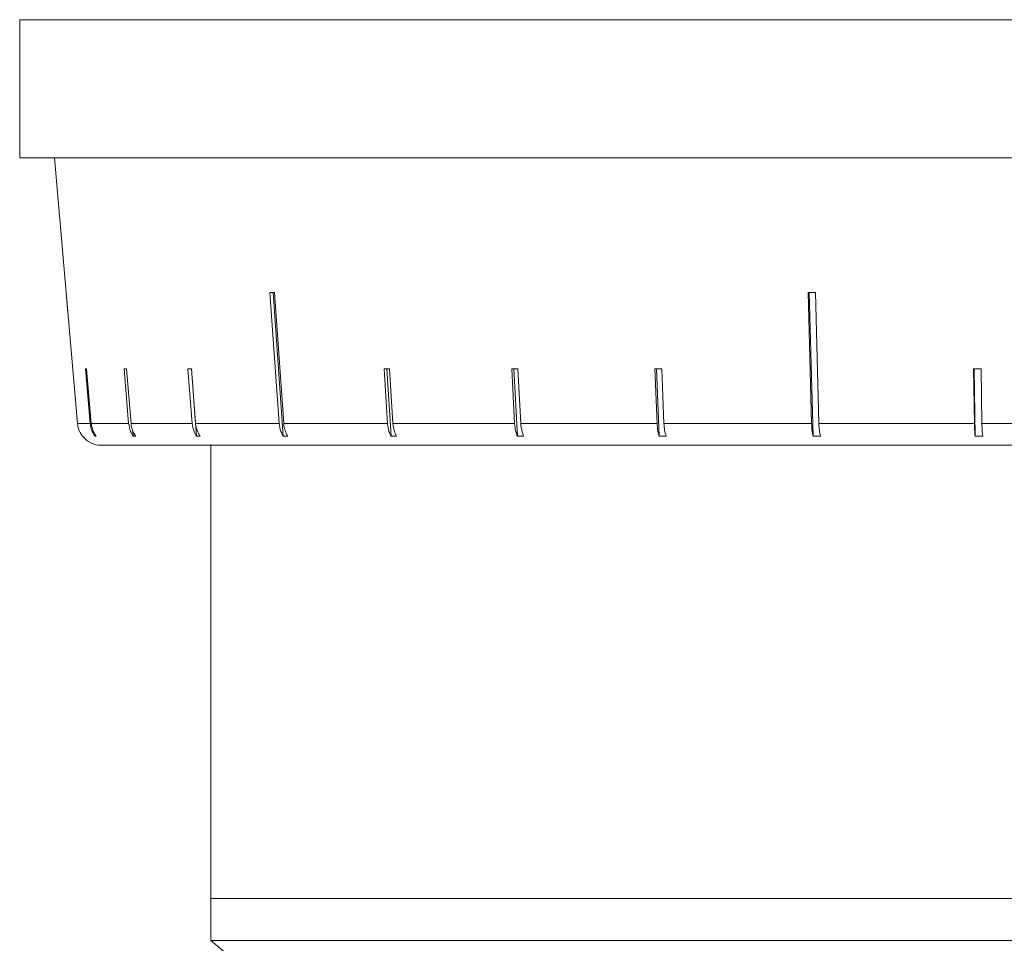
# Model space of a CAD drawing. Header units: inches. Extents: x -3.7 to 22.7, y -9.6 to 17.3.
# Tile 5 of 130: x -2.1 to -0.8, y -1.6 to -0.4. Entities that reach past the tile are written whole.
import ezdxf

# ---------------------------------------------------------------- set-up
doc = ezdxf.new("R2010")
doc.units = ezdxf.units.IN
doc.header["$MEASUREMENT"] = 0

msp = doc.modelspace()

# ---------------------------------------------------------------- linework, layer by layer
at = {"color": 7, "linetype": 'Continuous', "lineweight": 15}
for p, q in [((-2.0912, -0.3617), (-2.0912, -0.5417)), ((-2.0912, -0.3617), (0.8448, -0.3617)), ((-2.0876, -0.3617), (-2.0912, -0.3617)), ((-2.0689, -0.3617), (-2.0833, -0.3617)), ((-2.0343, -0.3617), (-2.0594, -0.3617)), ((-1.9842, -0.3617), (-2.0198, -0.3617)), ((-1.9193, -0.3617), (-1.9649, -0.3617)), ((-1.8401, -0.3617), (-1.8952, -0.3617)), ((-1.7476, -0.3617), (-1.8117, -0.3617)), ((-1.6428, -0.3617), (-1.7151, -0.3617)), ((-1.5268, -0.3617), (-1.6065, -0.3617)), ((-1.4009, -0.3617), (-1.4872, -0.3617)), ((-1.2665, -0.3617), (-1.3584, -0.3617)), ((-1.1251, -0.3617), (-1.2216, -0.3617)), ((-0.9781, -0.3617), (-1.0782, -0.3617)), ((-0.8273, -0.3617), (-0.9298, -0.3617)), ((0.8448, -0.5417), (-2.0912, -0.5417)), ((-2.046, -0.5417), (-2.0307, -0.7175)), ((-2.0157, -0.8884), (-2.0307, -0.7175)), ((-2.0307, -0.7175), (-2.0283, -0.7445)), ((-1.7648, -0.7175), (-1.7527, -0.8884)), ((-1.7607, -0.7175), (-1.7475, -0.9048)), ((-1.7468, -0.8884), (-1.7589, -0.7175)), ((-1.0629, -0.7175), (-1.0583, -0.8884)), ((-1.0614, -0.7175), (-1.0563, -0.9048)), ((-1.0488, -0.8884), (-1.0534, -0.7175)), ((-2.0055, -0.8171), (-1.9993, -0.8884)), ((-1.9978, -0.8884), (-2.0039, -0.8171)), ((-1.955, -0.8171), (-1.9491, -0.8884)), ((-1.946, -0.8884), (-1.9519, -0.8171)), ((-1.8718, -0.8171), (-1.8662, -0.8884)), ((-1.8673, -0.8171), (-1.8605, -0.9048)), ((-1.8617, -0.8884), (-1.8672, -0.8171)), ((-1.6158, -0.8171), (-1.6114, -0.8884)), ((-1.6123, -0.8171), (-1.6068, -0.9048)), ((-1.6043, -0.8884), (-1.6087, -0.8171)), ((-1.4494, -0.8171), (-1.4457, -0.8884)), ((-1.4465, -0.8171), (-1.442, -0.9048)), ((-1.4377, -0.8884), (-1.4413, -0.8171)), ((-1.2627, -0.8171), (-1.2599, -0.8884)), ((-1.2604, -0.8171), (-1.2569, -0.9048)), ((-1.2509, -0.8884), (-1.2538, -0.8171)), ((-0.847, -0.8171), (-0.846, -0.8884)), ((-0.8462, -0.8171), (-0.845, -0.9048)), ((-0.8361, -0.8884), (-0.8371, -0.8171)), ((-2.0165, -0.8796), (-2.0157, -0.8884)), ((-2.0157, -0.8884), (-1.9993, -0.8884)), ((-1.9978, -0.8884), (-1.9491, -0.8884)), ((-1.946, -0.8884), (-1.8662, -0.8884)), ((-1.9435, -0.8981), (-1.943, -0.9048)), ((-1.8617, -0.8884), (-1.7527, -0.8884)), ((-1.7468, -0.8884), (-1.6114, -0.8884)), ((-1.6043, -0.8884), (-1.4457, -0.8884)), ((-1.4377, -0.8884), (-1.2599, -0.8884)), ((-1.2509, -0.8884), (-1.0583, -0.8884)), ((-1.0488, -0.8884), (-0.846, -0.8884)), ((-0.8361, -0.8884), (-0.6282, -0.8884)), ((-1.9933, -0.9015), (-1.993, -0.9048)), ((-1.9914, -0.9048), (-1.993, -0.9048)), ((-1.9399, -0.9048), (-1.943, -0.9048)), ((-1.8559, -0.9048), (-1.8605, -0.9048)), ((-1.7416, -0.9048), (-1.7475, -0.9048)), ((-1.5998, -0.9048), (-1.6068, -0.9048)), ((-1.4339, -0.9048), (-1.442, -0.9048)), ((-1.248, -0.9048), (-1.2569, -0.9048)), ((-1.0468, -0.9048), (-1.0563, -0.9048)), ((-0.8351, -0.9048), (-0.845, -0.9048)), ((0.7384, -0.9167), (-1.9848, -0.9167)), ((-1.8417, -0.9167), (-1.8417, -1.5078)), ((-1.8417, -1.5078), (-1.8417, -1.5622)), ((-1.8417, -1.5078), (0.5953, -1.5078)), ((-1.8417, -1.5078), (0.5694, -1.5078)), ((-1.8417, -1.5622), (-1.3107, -2.0078)), ((0.5694, -1.5622), (-1.8417, -1.5622))]:
    msp.add_line(p, q, dxfattribs=at)
msp.add_arc((-1.9848, -0.8857), 0.031, 217.9865, 270, dxfattribs=at)
for centre, major_axis, ratio, start_param, end_param in [((-0.6144, -0.5934), (1.4183, 0.1007), 0.051167, 3.762741, 3.769792), ((-0.6199, -0.5934), (1.4182, 0.0386), 0.083147, 4.392432, 4.399483), ((-0.6126, -0.6938), (1.4095, 0.1218), 0.013584, 3.293946, 3.301041), ((-0.613, -0.6938), (1.4095, 0.1174), 0.026849, 3.44996, 3.457055), ((-0.6136, -0.6938), (1.4095, 0.11), 0.039478, 3.60619, 3.613285), ((-0.6156, -0.6938), (1.4095, 0.0875), 0.061627, 3.919602, 3.926696), ((-0.6169, -0.6938), (1.4095, 0.0728), 0.070593, 4.076861, 4.083955), ((-0.6183, -0.6938), (1.4095, 0.0563), 0.077831, 4.23448, 4.241575), ((-0.6215, -0.6938), (1.4095, 0.0194), 0.086398, 4.550566, 4.557661)]:
    msp.add_ellipse(centre, major_axis=major_axis, ratio=ratio, start_param=start_param, end_param=end_param, dxfattribs=at)
for points, knots in [([(-2.0093, -0.9048), (-2.0094, -0.9046), (-2.0116, -0.9017), (-2.0145, -0.8963), (-2.0154, -0.8907), (-2.0157, -0.8884)], [0, 0, 0, 0, 0.032685, 0.618346, 1, 1, 1, 1]), ([(-1.9993, -0.8884), (-1.9987, -0.8919), (-1.9977, -0.8978), (-1.9944, -0.9027), (-1.993, -0.9048)], [0, 0, 0, 0, 0.5853453, 1, 1, 1, 1]), ([(-1.9914, -0.9048), (-1.993, -0.9023), (-1.9963, -0.8973), (-1.9973, -0.8914), (-1.9978, -0.8884)], [0, 0, 0, 0, 0.496928, 1, 1, 1, 1]), ([(-1.9491, -0.8884), (-1.9485, -0.8919), (-1.9475, -0.8978), (-1.9443, -0.9027), (-1.943, -0.9048)], [0, 0, 0, 0, 0.585345, 1, 1, 1, 1]), ([(-1.9399, -0.9048), (-1.9414, -0.9023), (-1.9446, -0.8973), (-1.9455, -0.8914), (-1.946, -0.8884)], [0, 0, 0, 0, 0.496901, 1, 1, 1, 1]), ([(-1.8662, -0.8884), (-1.8657, -0.8919), (-1.8647, -0.8978), (-1.8617, -0.9027), (-1.8605, -0.9048)], [0, 0, 0, 0, 0.585345, 1, 1, 1, 1]), ([(-1.8559, -0.9048), (-1.8574, -0.9023), (-1.8604, -0.8973), (-1.8612, -0.8914), (-1.8617, -0.8884)], [0, 0, 0, 0, 0.4968541, 1, 1, 1, 1]), ([(-1.7527, -0.8884), (-1.7522, -0.8919), (-1.7514, -0.8978), (-1.7486, -0.9027), (-1.7475, -0.9048)], [0, 0, 0, 0, 0.585345, 1, 1, 1, 1]), ([(-1.7416, -0.9048), (-1.7429, -0.9023), (-1.7456, -0.8973), (-1.7464, -0.8914), (-1.7468, -0.8884)], [0, 0, 0, 0, 0.4967779, 1, 1, 1, 1]), ([(-1.6114, -0.8884), (-1.611, -0.8919), (-1.6102, -0.8978), (-1.6078, -0.9027), (-1.6068, -0.9048)], [0, 0, 0, 0, 0.585345, 1, 1, 1, 1]), ([(-1.5998, -0.9048), (-1.6009, -0.9023), (-1.6033, -0.8973), (-1.604, -0.8914), (-1.6043, -0.8884)], [0, 0, 0, 0, 0.496659, 1, 1, 1, 1]), ([(-1.4457, -0.8884), (-1.4454, -0.8919), (-1.4448, -0.8978), (-1.4428, -0.9027), (-1.442, -0.9048)], [0, 0, 0, 0, 0.585345, 1, 1, 1, 1]), ([(-1.4339, -0.9048), (-1.4348, -0.9023), (-1.4368, -0.8973), (-1.4374, -0.8914), (-1.4377, -0.8884)], [0, 0, 0, 0, 0.496778, 1, 1, 1, 1]), ([(-1.2599, -0.8884), (-1.2596, -0.8919), (-1.2591, -0.8978), (-1.2576, -0.9027), (-1.2569, -0.9048)], [0, 0, 0, 0, 0.5853453, 1, 1, 1, 1]), ([(-1.248, -0.9048), (-1.2488, -0.9023), (-1.2503, -0.8973), (-1.2507, -0.8914), (-1.2509, -0.8884)], [0, 0, 0, 0, 0.496854, 1, 1, 1, 1]), ([(-1.0583, -0.8884), (-1.0581, -0.8919), (-1.0578, -0.8978), (-1.0567, -0.9027), (-1.0563, -0.9048)], [0, 0, 0, 0, 0.585345, 1, 1, 1, 1]), ([(-1.0468, -0.9048), (-1.0473, -0.9023), (-1.0483, -0.8973), (-1.0486, -0.8914), (-1.0488, -0.8884)], [0, 0, 0, 0, 0.496901, 1, 1, 1, 1]), ([(-0.846, -0.8884), (-0.8459, -0.8919), (-0.8457, -0.8978), (-0.8452, -0.9027), (-0.845, -0.9048)], [0, 0, 0, 0, 0.585345, 1, 1, 1, 1]), ([(-0.8351, -0.9048), (-0.8354, -0.9023), (-0.8359, -0.8973), (-0.836, -0.8914), (-0.8361, -0.8884)], [0, 0, 0, 0, 0.496928, 1, 1, 1, 1])]:
    msp.add_open_spline(points, degree=3, knots=knots, dxfattribs=at)

doc.saveas('drawing.dxf')
